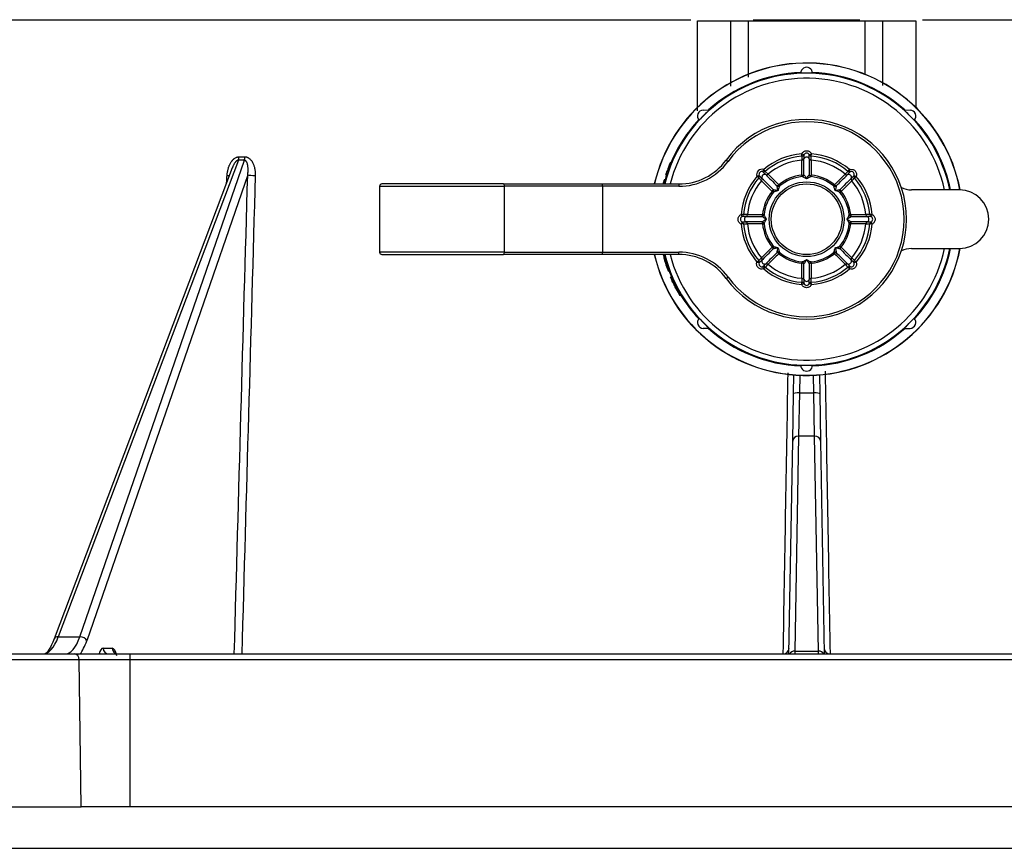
# Model space of a CAD drawing. Header units: millimetres. Extents: x 1064 to 6011, y -885 to 2276.
# Tile 5 of 36: x 1352 to 1436, y -576 to -505. Entities that reach past the tile are written whole.
import ezdxf

# ---------------------------------------------------------------- set-up
doc = ezdxf.new("R2010")
doc.units = ezdxf.units.MM
doc.header["$MEASUREMENT"] = 0

# ---------------------------------------------------------------- blocks, each defined once
blk = doc.blocks.new('Links')
for p, q in [((698.084, 217.707), (819.728, 217.707)), ((820.292, 217.607), (823.117, 217.607)), ((820.294, 209.935), (820.292, 217.607)), ((823.117, 217.607), (824.595, 217.607)), ((823.119, 212.056), (823.117, 217.607)), ((824.595, 217.607), (834.559, 217.607)), ((824.595, 217.607), (824.597, 212.813)), ((825.031, 217.707), (834.116, 217.707)), ((834.558, 213.008), (834.559, 217.607)), ((834.559, 217.607), (836.038, 217.607)), ((836.038, 217.607), (836.036, 212.095)), ((836.038, 217.607), (838.862, 217.607)), ((838.862, 217.607), (838.861, 210.158)), ((839.445, 217.707), (961.07, 217.707)), ((820.777, 210.012), (821.319, 210.021)), ((837.836, 210.021), (838.378, 210.012)), ((829.35, 206.203), (829.167, 206.285)), ((829.182, 206.085), (829.167, 206.285)), ((829.805, 206.203), (829.988, 206.285)), ((829.973, 206.085), (829.988, 206.285)), ((781.232, 205.739), (765.912, 165.174)), ((767.74, 165.174), (781.74, 205.739)), ((781.74, 205.739), (781.232, 205.739)), ((781.285, 206.032), (781.791, 206.032)), ((818.085, 205.52), (817.971, 205.52)), ((822.731, 205.757), (822.892, 205.639)), ((829.182, 205.748), (829.182, 205.748)), ((829.349, 205.866), (829.349, 205.865)), ((829.806, 205.865), (829.806, 205.866)), ((829.972, 205.748), (829.972, 205.748)), ((780.717, 205.097), (765.572, 164.997)), ((782.025, 204.499), (768.334, 164.829)), ((817.584, 204.523), (817.616, 204.523)), ((817.727, 204.523), (817.616, 204.523)), ((817.693, 204.77), (817.665, 204.77)), ((817.803, 204.751), (817.691, 204.751)), ((825.54, 204.436), (825.353, 204.365)), ((825.54, 204.436), (825.778, 204.197)), ((825.862, 204.758), (825.933, 204.945)), ((826.101, 204.52), (825.862, 204.758)), ((826.063, 204.794), (825.933, 204.945)), ((826.063, 204.794), (826.302, 204.555)), ((829.187, 204.345), (829.173, 204.469)), ((829.968, 204.345), (829.982, 204.469)), ((832.853, 204.555), (832.853, 204.555)), ((833.054, 204.52), (833.054, 204.52)), ((833.091, 204.794), (833.222, 204.945)), ((833.293, 204.758), (833.222, 204.945)), ((833.615, 204.436), (833.802, 204.365)), ((803.786, 203.72), (793.446, 203.72)), ((803.786, 203.72), (812.201, 203.72)), ((812.201, 203.72), (818.704, 203.72)), ((812.201, 203.52), (812.201, 203.72)), ((817.444, 204.041), (817.445, 204.052)), ((817.466, 204.041), (817.444, 204.041)), ((817.469, 204.052), (817.445, 204.052)), ((817.581, 204.06), (817.471, 204.06)), ((818.704, 203.72), (818.704, 203.52)), ((825.504, 204.234), (825.353, 204.365)), ((825.743, 203.996), (825.504, 204.234)), ((827.212, 203.657), (827.29, 203.56)), ((831.864, 203.56), (831.943, 203.657)), ((833.377, 204.197), (833.377, 204.197)), ((833.412, 203.996), (833.412, 203.996)), ((833.651, 204.234), (833.802, 204.365)), ((793.246, 203.52), (803.87, 203.52)), ((793.246, 203.52), (793.246, 197.92)), ((803.87, 197.92), (803.87, 203.52)), ((812.201, 203.52), (803.87, 203.52)), ((812.201, 203.52), (812.201, 197.92)), ((818.704, 203.52), (812.201, 203.52)), ((826.641, 203.085), (826.738, 203.007)), ((832.417, 203.007), (832.514, 203.085)), ((842.577, 203.22), (838.507, 203.22)), ((824.212, 201.116), (824.013, 201.131)), ((824.095, 200.948), (824.013, 201.131)), ((824.55, 201.115), (824.55, 201.115)), ((825.829, 201.124), (825.952, 201.111)), ((833.203, 201.111), (833.326, 201.124)), ((834.605, 201.115), (834.605, 201.115)), ((835.142, 201.131), (834.943, 201.116)), ((835.142, 201.131), (835.06, 200.948)), ((824.095, 200.492), (824.013, 200.31)), ((824.212, 200.325), (824.013, 200.31)), ((824.432, 200.948), (824.432, 200.948)), ((824.432, 200.492), (824.432, 200.492)), ((824.55, 200.325), (824.55, 200.325)), ((825.829, 200.316), (825.952, 200.33)), ((833.203, 200.33), (833.326, 200.316)), ((834.605, 200.325), (834.605, 200.325)), ((834.723, 200.948), (834.723, 200.948)), ((834.723, 200.492), (834.723, 200.492)), ((835.142, 200.31), (834.943, 200.325)), ((835.142, 200.31), (835.06, 200.492)), ((803.87, 197.92), (793.246, 197.92)), ((793.446, 197.72), (803.786, 197.72)), ((812.201, 197.72), (803.786, 197.72)), ((803.87, 197.92), (812.201, 197.92)), ((812.201, 197.92), (818.704, 197.92)), ((812.201, 197.72), (812.201, 197.92)), ((818.704, 197.72), (812.201, 197.72)), ((818.704, 197.72), (818.704, 197.92)), ((826.641, 198.355), (826.738, 198.433)), ((827.212, 197.784), (827.29, 197.881)), ((831.864, 197.881), (831.943, 197.784)), ((832.417, 198.433), (832.514, 198.355)), ((838.507, 198.22), (842.577, 198.22)), ((817.435, 197.432), (817.433, 197.432)), ((825.353, 197.076), (825.504, 197.206)), ((825.353, 197.076), (825.54, 197.005)), ((825.743, 197.445), (825.743, 197.445)), ((825.778, 197.243), (825.778, 197.243)), ((826.1, 196.921), (826.101, 196.921)), ((826.302, 196.886), (826.302, 196.886)), ((829.173, 196.971), (829.187, 197.095)), ((829.982, 196.971), (829.968, 197.095)), ((832.853, 196.886), (832.853, 196.886)), ((833.054, 196.921), (833.054, 196.921)), ((833.377, 197.243), (833.377, 197.243)), ((833.412, 197.445), (833.412, 197.445)), ((833.802, 197.076), (833.615, 197.005)), ((833.802, 197.076), (833.651, 197.206)), ((817.843, 196.524), (817.731, 196.524)), ((825.933, 196.496), (825.862, 196.683)), ((825.933, 196.496), (826.063, 196.647)), ((833.222, 196.496), (833.091, 196.647)), ((833.222, 196.496), (833.293, 196.683)), ((818.008, 195.782), (818.006, 195.782)), ((818.123, 195.782), (818.008, 195.782)), ((818.055, 195.744), (818.039, 195.744)), ((818.17, 195.744), (818.055, 195.744)), ((818.15, 195.498), (818.162, 195.498)), ((822.731, 195.684), (822.892, 195.802)), ((829.167, 195.156), (829.182, 195.355)), ((829.167, 195.156), (829.35, 195.238)), ((829.182, 195.693), (829.182, 195.693)), ((829.349, 195.575), (829.349, 195.575)), ((829.988, 195.156), (829.805, 195.238)), ((829.806, 195.575), (829.806, 195.575)), ((829.972, 195.693), (829.972, 195.693)), ((829.988, 195.156), (829.973, 195.355)), ((818.792, 194.297), (818.794, 194.297)), ((818.918, 194.297), (818.794, 194.297)), ((818.929, 194.238), (818.805, 194.238)), ((821.319, 191.419), (820.777, 191.429)), ((837.836, 191.419), (838.378, 191.429)), ((828.464, 185.87), (828.492, 187.465)), ((828.99, 187.434), (828.964, 185.931)), ((830.191, 185.931), (830.164, 187.434)), ((830.663, 187.465), (830.691, 185.87)), ((828.394, 181.825), (828.464, 185.87)), ((828.964, 185.931), (828.894, 182.254)), ((828.964, 185.931), (830.191, 185.931)), ((830.261, 182.254), (830.191, 185.931)), ((830.691, 185.87), (830.761, 181.825)), ((828.077, 163.71), (828.394, 181.825)), ((828.894, 182.254), (828.574, 163.96)), ((830.261, 182.254), (828.894, 182.254)), ((830.581, 163.96), (830.261, 182.254)), ((830.761, 181.825), (831.077, 163.71)), ((765.912, 165.174), (767.74, 165.174)), ((769.725, 164.201), (770.507, 164.201)), ((751.892, 163.71), (767.271, 163.71)), ((767.271, 163.71), (772.008, 163.71)), ((772.008, 163.71), (887.147, 163.71)), ((772.008, 163.71), (772.008, 163.218)), ((828.574, 163.96), (828.569, 163.71)), ((828.574, 163.96), (830.581, 163.96)), ((830.586, 163.71), (830.581, 163.96)), ((767.685, 163.218), (751.478, 163.218)), ((772.008, 163.218), (767.685, 163.218)), ((767.866, 150.71), (767.685, 163.218)), ((772.008, 163.218), (772.008, 150.71)), ((887.147, 163.218), (772.008, 163.218)), ((751.297, 150.71), (767.866, 150.71)), ((772.008, 150.71), (767.866, 150.71)), ((887.147, 150.71), (772.008, 150.71)), ((760.648, 147.167), (898.507, 147.167))]:
    blk.add_line(p, q)
for radius in [3.184, 3.011]:
    blk.add_circle((829.577, 200.72), radius)
for centre, radius, start, end in [((829.577, 200.72), 13.299, 10.83084, 166.96396), ((829.577, 200.72), 13.284, 10.84536, 166.94827), ((829.577, 213.154), 0.5, 359.41414, 180.58586), ((829.577, 200.72), 12.433, 11.59907, 166.03823), ((829.577, 200.72), 12.499, 92.27793, 131.92742), ((829.577, 200.72), 12.438, 87.69641, 92.30359), ((829.577, 200.72), 12.499, 48.07258, 87.72207), ((829.577, 200.72), 11.999, 12.0247, 165.52249), ((820.786, 209.512), 0.5, 91, 225.58586), ((829.577, 200.72), 12.438, 131.60182, 137.30359), ((829.577, 200.72), 12.438, 42.69641, 48.39818), ((838.369, 209.512), 0.5, 314.41414, 89), ((829.577, 200.72), 12.499, 137.27793, 157.41833), ((829.577, 200.72), 8.5, 216.3412, 143.6588), ((829.577, 200.72), 8.3, 216.3412, 143.6588), ((829.577, 200.72), 12.499, 11.53696, 42.72207), ((829.577, 200.72), 5.58, 94.21638, 130.78362), ((829.577, 200.72), 5.38, 94.21638, 130.78362), ((862.677, 205.973), 33.495, 179.80747, 180.38496), ((872.038, 206.005), 42.689, 179.73454, 180.18707), ((829.577, 206.1), 0.25, 24.21758, 155.78242), ((787.232, 206.005), 42.574, 359.81231, 0.26608), ((796.434, 205.973), 33.539, 359.61542, 0.19216), ((829.577, 200.72), 5.38, 49.21638, 85.78362), ((829.577, 200.72), 5.58, 49.21638, 85.78362), ((780.252, 206.067), 1.033, 341.53702, 358.06461), ((780.761, 206.059), 1.03, 341.93886, 358.51513), ((829.579, 200.864), 12.507, 158.14327, 161.89286), ((829.579, 200.863), 12.401, 157.94039, 161.72654), ((829.577, 200.72), 12.56, 157.53366, 159.00756), ((818.704, 208.72), 5, 270, 323.6588), ((818.704, 208.72), 5.2, 270, 323.6588), ((829.577, 200.72), 5.043, 94.49196, 130.50737), ((785.938, 205.419), 43.246, 358.74208, 0.43628), ((829.167, 205.947), 0.2, 274.51596, 335.87342), ((829.164, 205.951), 0.204, 275.10132, 335.2697), ((829.577, 205.763), 0.251, 24.11756, 155.77264), ((739.417, 205.234), 89.934, 359.54026, 0.40243), ((925.579, 205.237), 95.776, 179.62386, 180.43345), ((829.988, 205.947), 0.2, 204.12658, 265.48404), ((829.99, 205.951), 0.204, 204.7303, 264.89868), ((873.116, 205.418), 43.145, 179.56174, 181.2599), ((829.577, 200.72), 5.043, 49.49196, 85.50804), ((829.577, 200.72), 12.499, 161.81526, 164.54322), ((829.577, 200.719), 12.582, 161.22005, 162.40181), ((829.577, 200.72), 12.551, 161.26856, 162.36305), ((829.579, 200.86), 12.512, 159.60737, 161.79188), ((829.577, 200.72), 12.445, 161.10284, 162.20768), ((826.171, 204.711), 0.203, 249.72473, 309.9255), ((890.377, 267.9), 90.269, 224.59811, 225.45711), ((857.139, 234.924), 43.281, 224.56212, 226.25501), ((829.577, 200.72), 3.771, 96.15217, 128.84783), ((829.577, 200.72), 3.771, 51.15217, 83.84783), ((802.042, 234.9), 43.246, 313.74208, 315.43628), ((769.016, 267.664), 89.934, 314.54026, 315.40243), ((856.696, 181.03), 33.495, 134.80747, 135.38496), ((832.984, 204.711), 0.204, 230.10132, 290.2697), ((832.983, 204.707), 0.2, 229.51596, 290.87342), ((863.339, 174.433), 42.689, 134.73454, 135.18707), ((833.143, 204.286), 0.251, 339.11756, 110.77264), ((833.382, 204.524), 0.25, 339.21758, 110.78242), ((803.372, 234.4), 42.574, 314.81231, 315.26608), ((793.446, 203.52), 0.2, 90, 180), ((829.577, 200.72), 12.582, 164.64698, 166.20624), ((828.534, 201.098), 11.474, 165.13731, 166.78566), ((833.039, 200.06), 16.077, 166.51219, 166.81973), ((831.597, 200.318), 14.613, 165.16398, 166.50587), ((829.577, 200.72), 12.558, 164.57949, 165.75575), ((831.469, 200.34), 14.377, 165.00675, 166.39243), ((829.577, 200.72), 5.58, 139.21638, 175.78362), ((829.577, 200.72), 5.38, 139.21638, 175.78362), ((829.577, 200.72), 5.043, 139.49263, 175.50804), ((825.587, 204.127), 0.204, 320.09577, 20.25562), ((795.349, 173.135), 43.315, 43.74565, 45.43722), ((762.409, 139.933), 90.253, 44.54283, 45.40199), ((829.577, 200.72), 3.646, 96.15217, 128.84783), ((829.577, 200.72), 3.646, 51.15217, 83.84783), ((900.655, 136.03), 95.776, 134.62386, 135.43345), ((863.686, 173.255), 43.145, 134.56174, 136.2599), ((833.568, 204.127), 0.204, 159.7303, 219.89868), ((833.564, 204.126), 0.2, 159.12658, 220.48404), ((809.856, 227.87), 33.539, 314.61542, 315.19216), ((829.577, 200.72), 5.043, 4.49196, 40.50804), ((829.577, 200.72), 5.38, 4.21638, 40.78362), ((829.577, 200.72), 5.58, 4.21638, 40.78362), ((829.577, 200.72), 3.771, 141.15217, 173.84783), ((829.577, 200.72), 3.646, 141.15217, 173.84783), ((829.577, 200.72), 3.646, 6.15217, 38.84783), ((829.577, 200.72), 3.771, 6.15217, 38.84783), ((838.507, 205.22), 2, 244.20634, 270), ((842.577, 200.72), 2.5, 270, 90), ((824.325, 167.577), 33.539, 89.61542, 90.19216), ((824.347, 201.133), 0.204, 294.7303, 354.89868), ((824.35, 201.131), 0.2, 294.12658, 355.48404), ((824.88, 244.259), 43.145, 269.56174, 271.2599), ((834.276, 244.36), 43.246, 268.74208, 270.43628), ((834.83, 167.621), 33.495, 89.80747, 90.38496), ((834.808, 201.133), 0.204, 185.10132, 245.2697), ((834.804, 201.131), 0.2, 184.51596, 245.87342), ((824.198, 200.72), 0.25, 114.21758, 245.78242), ((829.577, 200.72), 5.58, 184.21638, 220.78362), ((824.293, 158.375), 42.574, 89.81231, 90.26608), ((824.293, 243.181), 42.689, 269.73454, 270.18707), ((824.325, 233.82), 33.495, 269.80747, 270.38496), ((829.577, 200.72), 5.38, 184.21638, 220.78362), ((824.535, 200.72), 0.251, 114.11756, 245.77264), ((825.061, 296.722), 95.776, 269.62386, 270.43345), ((825.064, 110.56), 89.934, 89.54026, 90.40243), ((824.347, 200.307), 0.204, 5.10132, 65.2697), ((824.35, 200.31), 0.2, 4.51596, 65.87342), ((824.879, 157.081), 43.246, 88.74208, 90.43628), ((829.577, 200.72), 5.043, 184.49196, 220.50804), ((829.577, 200.72), 3.771, 186.15217, 218.84783), ((829.577, 200.72), 3.646, 186.15217, 218.84783), ((829.577, 200.72), 3.646, 321.15217, 353.84783), ((829.577, 200.72), 3.771, 321.15217, 353.84783), ((834.275, 157.182), 43.145, 89.56174, 91.2599), ((834.091, 290.88), 89.934, 269.54026, 270.40243), ((834.094, 104.718), 95.776, 89.62386, 90.43345), ((829.577, 200.72), 5.043, 319.49196, 355.50804), ((829.577, 200.72), 5.38, 319.21638, 355.78362), ((829.577, 200.72), 5.58, 319.21638, 355.78362), ((834.808, 200.307), 0.204, 114.7303, 174.89868), ((834.804, 200.31), 0.2, 114.12658, 175.48404), ((834.83, 233.863), 33.539, 269.61542, 270.19216), ((834.62, 200.721), 0.251, 294.11756, 65.77264), ((834.862, 158.259), 42.689, 89.73454, 90.18707), ((834.862, 243.065), 42.574, 269.81231, 270.26608), ((834.957, 200.72), 0.25, 294.21758, 65.78242), ((793.446, 197.92), 0.2, 180, 270), ((829.577, 200.72), 13.299, 193.03604, 349.16916), ((829.577, 200.72), 13.284, 193.05173, 349.15464), ((827.771, 200.177), 10.679, 193.286, 201.41933), ((827.804, 200.182), 10.606, 193.42991, 201.59985), ((829.577, 200.72), 12.433, 193.96177, 348.40093), ((829.577, 200.72), 11.999, 194.47751, 347.9753), ((818.704, 192.721), 5.2, 36.3412, 90), ((818.704, 192.721), 5, 36.3412, 90), ((795.469, 228.185), 43.145, 314.56174, 316.2599), ((758.5, 265.41), 95.776, 314.62386, 315.43345), ((890.139, 133.776), 89.934, 134.54026, 135.40243), ((857.113, 166.54), 43.246, 133.74208, 135.43628), ((829.577, 200.72), 3.771, 231.15217, 263.84783), ((829.577, 200.72), 3.646, 231.15217, 263.84783), ((829.577, 200.72), 3.646, 276.15217, 308.84783), ((829.577, 200.72), 3.771, 276.15217, 308.84783), ((802.113, 166.612), 43.145, 44.56174, 46.2599), ((764.887, 129.643), 95.776, 44.62386, 45.43345), ((896.522, 261.282), 89.934, 224.54026, 225.40243), ((863.757, 228.256), 43.246, 223.74208, 225.43628), ((838.507, 196.221), 2, 90, 115.79366), ((829.577, 200.72), 12.499, 317.27793, 348.46304), ((826.502, 199.853), 9.387, 194.94237, 202.38881), ((826.194, 199.779), 9.068, 194.99828, 201.0369), ((849.299, 173.57), 33.539, 134.61542, 135.19216), ((825.773, 196.916), 0.25, 159.21758, 290.78242), ((855.783, 167.041), 42.574, 134.81231, 135.26608), ((825.587, 197.314), 0.204, 339.7303, 39.89868), ((825.591, 197.315), 0.2, 339.12658, 40.48404), ((826.012, 197.154), 0.251, 159.11756, 290.77264), ((795.816, 227.008), 42.689, 314.73454, 315.18707), ((802.458, 220.411), 33.495, 314.80747, 315.38496), ((826.172, 196.734), 0.2, 49.51596, 110.87342), ((826.171, 196.73), 0.204, 50.10132, 110.2697), ((829.577, 200.72), 5.043, 229.49196, 265.50804), ((786.039, 196.023), 43.145, 359.56174, 1.2599), ((733.575, 196.204), 95.776, 359.62386, 0.43345), ((919.737, 196.207), 89.934, 179.54026, 180.40243), ((873.217, 196.022), 43.246, 178.74208, 180.43628), ((829.577, 200.72), 5.043, 274.49196, 310.50804), ((832.983, 196.734), 0.2, 69.12658, 130.48404), ((832.984, 196.73), 0.204, 69.7303, 129.89868), ((856.727, 220.442), 33.539, 224.61542, 225.19216), ((833.144, 197.155), 0.251, 249.11756, 20.77264), ((863.257, 226.926), 42.574, 224.81231, 225.26608), ((833.382, 196.916), 0.25, 249.21758, 20.78242), ((833.568, 197.314), 0.204, 140.10132, 200.2697), ((833.564, 197.315), 0.2, 139.51596, 200.87342), ((803.29, 166.959), 42.689, 44.73454, 45.18707), ((809.887, 173.601), 33.495, 44.80747, 45.38496), ((829.577, 200.72), 12.499, 199.76538, 203.27295), ((829.577, 200.72), 5.58, 229.21638, 265.78362), ((829.577, 200.72), 5.38, 229.21638, 265.78362), ((829.577, 200.72), 5.38, 274.21638, 310.78362), ((829.577, 200.72), 5.58, 274.21638, 310.78362), ((828.205, 200.086), 11.071, 202.87842, 211.88428), ((829.577, 200.72), 12.551, 203.35717, 210.78079), ((831.288, 201.527), 14.455, 204.65147, 210.28007), ((829.577, 200.72), 12.554, 204.58438, 210.77494), ((829.577, 200.72), 12.445, 203.56829, 211.0722), ((829.167, 195.493), 0.2, 24.12659, 85.48404), ((829.164, 195.49), 0.204, 24.7303, 84.89868), ((862.721, 195.468), 33.539, 179.61542, 180.19216), ((829.578, 195.678), 0.251, 204.11756, 335.77264), ((871.923, 195.436), 42.574, 179.81231, 180.26608), ((829.577, 195.34), 0.25, 204.21758, 335.78242), ((787.116, 195.436), 42.689, 359.73454, 0.18707), ((829.99, 195.49), 0.204, 95.10132, 155.2697), ((829.988, 195.493), 0.2, 94.51596, 155.87342), ((796.478, 195.468), 33.495, 359.80747, 0.38496), ((829.577, 200.72), 12.499, 211.23861, 222.72207), ((831.25, 201.518), 14.311, 210.33917, 210.57466), ((820.786, 191.929), 0.5, 134.41414, 269), ((829.577, 200.72), 12.438, 222.69641, 228.39818), ((829.577, 200.72), 12.438, 311.60182, 317.30359), ((838.369, 191.929), 0.5, 271, 45.58586), ((829.577, 200.72), 12.499, 228.07258, 267.72207), ((829.577, 200.72), 12.499, 272.27793, 311.92742), ((829.577, 200.72), 12.438, 267.69641, 272.30359), ((829.577, 188.287), 0.5, 179.41414, 0.58586), ((827.586, 164.21), 0.5, 270, 359), ((831.569, 164.21), 0.5, 181, 270)]:
    blk.add_arc(centre, radius, start, end)
for centre, major_axis, ratio, start_param, end_param in [((829.167, 206.285), (0.2, 0), 0.999655, 4.787214, 5.86101), ((829.988, 206.285), (-0.2, 0), 0.999655, 0.422175, 1.495971), ((780.09, 204.507), (-0.499, 0.03), 0.107207, -4.32874, -3.832027), ((782.491, 204.507), (-0.5, 0.014), 0.119728, 0.372519, 1.931623), ((825.773, 204.524), (0.318, -0.318), 0.999657, 1.994232, 4.288953), ((825.353, 204.365), (0.142, 0.141), 0.999655, 4.787214, 5.86101), ((825.773, 204.524), (0.177, -0.177), 0.99911, 1.994232, 4.288953), ((825.933, 204.945), (-0.141, -0.142), 0.999655, 0.422175, 1.495971), ((829.166, 204.541), (0.2, 0), 0.36151, 4.751757, 5.869535), ((829.166, 204.541), (-0.064, -0.189), 0.92523, 0.465268, 1.727307), ((829.989, 204.541), (-0.2, 0), 0.36151, 0.41365, 1.531428), ((829.989, 204.541), (0.064, -0.189), 0.92523, 4.555878, 5.817917), ((833.222, 204.945), (0.141, -0.142), 0.999655, 4.787214, 5.86101), ((833.802, 204.365), (-0.142, 0.141), 0.999655, 0.422175, 1.495971), ((803.786, 203.52), (0, -0.2), 0.416598, 1.570796, 3.141593), ((827.167, 203.713), (-0.141, -0.142), 0.36151, 0.41365, 1.531428), ((827.167, 203.713), (-0.179, 0.088), 0.92523, 1.414285, 2.676325), ((831.988, 203.713), (-0.179, -0.088), 0.92523, 0.465268, 1.727307), ((831.988, 203.713), (0.141, -0.142), 0.36151, 4.751757, 5.869535), ((826.584, 203.131), (0.142, 0.141), 0.36151, 4.751757, 5.869535), ((826.584, 203.131), (-0.088, 0.179), 0.92523, 3.606861, 4.8689), ((832.571, 203.131), (-0.088, -0.179), 0.92523, 4.555878, 5.817917), ((832.571, 203.131), (-0.142, 0.141), 0.36151, 0.41365, 1.531428), ((824.013, 201.131), (0, -0.2), 0.999655, 0.422175, 1.495971), ((825.756, 201.132), (0, -0.2), 0.36151, 0.41365, 1.531428), ((825.756, 201.132), (-0.189, -0.064), 0.92523, 1.414285, 2.676325), ((833.399, 201.132), (-0.189, 0.064), 0.92523, 0.465268, 1.727307), ((833.399, 201.132), (0, -0.2), 0.36151, 4.751757, 5.869535), ((835.142, 201.131), (0, -0.2), 0.999655, 4.787214, 5.86101), ((824.013, 200.31), (0, 0.2), 0.999655, 4.787214, 5.86101), ((825.756, 200.308), (0, 0.2), 0.36151, 4.751757, 5.869535), ((825.756, 200.308), (-0.189, 0.064), 0.92523, 3.606861, 4.8689), ((833.399, 200.308), (-0.189, -0.064), 0.92523, 4.555878, 5.817917), ((833.399, 200.308), (0, 0.2), 0.36151, 0.41365, 1.531428), ((835.142, 200.31), (0, 0.2), 0.999655, 0.422175, 1.495971), ((803.786, 197.92), (0, -0.2), 0.416598, 0, 1.570796), ((826.584, 198.31), (0.142, -0.141), 0.36151, 0.41365, 1.531428), ((826.584, 198.31), (-0.088, -0.179), 0.92523, 1.414285, 2.676325), ((827.167, 197.727), (-0.179, -0.088), 0.92523, 3.606861, 4.8689), ((827.167, 197.727), (-0.141, 0.142), 0.36151, 4.751757, 5.869535), ((831.988, 197.727), (-0.179, 0.088), 0.92523, 4.555878, 5.817917), ((831.988, 197.727), (0.141, 0.142), 0.36151, 0.41365, 1.531428), ((832.571, 198.31), (-0.088, 0.179), 0.92523, 0.465268, 1.727307), ((832.571, 198.31), (-0.142, -0.141), 0.36151, 4.751757, 5.869535), ((825.353, 197.076), (0.142, -0.141), 0.999655, 0.422175, 1.495971), ((829.166, 196.899), (0.2, 0), 0.36151, 0.41365, 1.531428), ((829.166, 196.899), (0.064, -0.189), 0.92523, 1.414285, 2.676325), ((829.989, 196.899), (-0.064, -0.189), 0.92523, 3.606861, 4.8689), ((829.989, 196.899), (-0.2, 0), 0.36151, 4.751757, 5.869535), ((833.802, 197.076), (-0.142, -0.141), 0.999655, 4.787214, 5.86101), ((825.933, 196.496), (-0.141, 0.142), 0.999655, 4.787214, 5.86101), ((833.222, 196.496), (0.141, 0.142), 0.999655, 0.422175, 1.495971), ((829.167, 195.156), (0.2, 0), 0.999655, 0.422175, 1.495971), ((829.988, 195.156), (-0.2, 0), 0.999655, 4.787214, 5.86101), ((828.964, 185.861), (0.5, -0.009), 0.139152, 1.573225, 3.141593), ((830.191, 185.861), (0.5, 0.009), 0.139152, 0, 1.568367), ((828.894, 181.817), (0.5, -0.009), 0.874588, 1.586061, 3.141593), ((830.261, 181.817), (0.5, 0.009), 0.874588, 0, 1.555532), ((764.698, 168.709), (-0.103, -5), 0.361266, 0.007439, 0.792837), ((766.04, 164.82), (0.468, -0.177), 0.654804, 2.081623, 3.141593), ((766.399, 168.709), (-0.103, 5), 0.361266, 3.134154, 3.919552), ((767.868, 164.82), (0.473, -0.163), 0.663724, 0.504187, 2.062642), ((766.865, 168.718), (-0.103, 5.5), 0.36129, 3.560705, 3.920228), ((769.744, 163.201), (0.022, -1), 0.387437, 3.133058, 4.17015), ((770.191, 164.21), (0, 0.5), 0.932411, 1.58825, 3.141593), ((770.525, 163.201), (-0.022, 1), 0.387437, 5.07737, 6.274651), ((770.973, 164.21), (0, 0.5), 0.932411, 1.58825, 3.141593), ((767.271, 163.21), (0, 0.5), 0.828493, 4.729842, 6.283185), ((828.574, 163.523), (0.5, -0.009), 0.874588, 1.586061, 2.720841), ((830.581, 163.523), (0.5, 0.009), 0.874588, 0.420752, 1.555532)]:
    blk.add_ellipse(centre, major_axis=major_axis, ratio=ratio, start_param=start_param, end_param=end_param)
for points, knots in [([(829.167, 206.285), (829.203, 206.364), (829.261, 206.431), (829.406, 206.525), (829.492, 206.55), (829.663, 206.55), (829.75, 206.524), (829.894, 206.431), (829.952, 206.364), (829.988, 206.285)], [0, 0, 0, 0, 0.25, 0.25, 0.5, 0.5, 0.75, 0.75, 1, 1, 1, 1]), ([(780.273, 204.446), (780.276, 204.489), (780.283, 204.575), (780.3, 204.702), (780.322, 204.828), (780.35, 204.952), (780.384, 205.075), (780.412, 205.157), (780.434, 205.217), (780.442, 205.238), (780.454, 205.268), (780.458, 205.278), (780.466, 205.298), (780.488, 205.348), (780.511, 205.396), (780.55, 205.473), (780.571, 205.51), (780.616, 205.583), (780.64, 205.619), (780.672, 205.662), (780.678, 205.671), (780.692, 205.688), (780.712, 205.713), (780.732, 205.737), (780.775, 205.785), (780.805, 205.815), (780.852, 205.857), (780.869, 205.87), (780.89, 205.886), (780.894, 205.889), (780.902, 205.896), (780.907, 205.899), (780.92, 205.908), (780.928, 205.914), (780.972, 205.943), (781.009, 205.963), (781.065, 205.988), (781.085, 205.996), (781.109, 206.004), (781.114, 206.005), (781.124, 206.008), (781.139, 206.013), (781.154, 206.016), (781.204, 206.027), (781.244, 206.032), (781.285, 206.032)], [0, 0, 0, 0, 0.0625, 0.125, 0.1875, 0.25, 0.3125, 0.375, 0.375, 0.40625, 0.40625, 0.421875, 0.421875, 0.4375, 0.5, 0.5, 0.5625, 0.5625, 0.625, 0.625, 0.640625, 0.640625, 0.65625, 0.6875, 0.6875, 0.75, 0.75, 0.78125, 0.78125, 0.789062, 0.789062, 0.796875, 0.796875, 0.8125, 0.8125, 0.875, 0.875, 0.90625, 0.90625, 0.914062, 0.914062, 0.921875, 0.9375, 0.9375, 1, 1, 1, 1]), ([(781.232, 205.739), (781.217, 205.739), (781.202, 205.737), (781.183, 205.732), (781.179, 205.731), (781.171, 205.729), (781.168, 205.728), (781.156, 205.723), (781.149, 205.72), (781.127, 205.71), (781.113, 205.702), (781.093, 205.689), (781.087, 205.684), (781.074, 205.674), (781.055, 205.659), (781.037, 205.643), (781.014, 205.62), (781.003, 205.608), (780.987, 205.59), (780.982, 205.584), (780.972, 205.572), (780.956, 205.553), (780.942, 205.534), (780.915, 205.495), (780.897, 205.469), (780.865, 205.416), (780.849, 205.389), (780.82, 205.334), (780.806, 205.306), (780.786, 205.264), (780.78, 205.25), (780.767, 205.221), (780.749, 205.179), (780.73, 205.133), (780.718, 205.101), (780.717, 205.098)], [0, 0, 0, 0, 0.054912, 0.054912, 0.068641, 0.068641, 0.082369, 0.082369, 0.109825, 0.109825, 0.164737, 0.164737, 0.192193, 0.192193, 0.21965, 0.274562, 0.274562, 0.329475, 0.329475, 0.356931, 0.356931, 0.384387, 0.439299, 0.439299, 0.549124, 0.549124, 0.658949, 0.658949, 0.768774, 0.768774, 0.823686, 0.823686, 0.878599, 0.988424, 1, 1, 1, 1]), ([(782.025, 204.499), (782.033, 204.557), (782.04, 204.616), (782.051, 204.732), (782.054, 204.79), (782.058, 204.906), (782.058, 204.963), (782.056, 205.049), (782.053, 205.105), (782.049, 205.162), (782.042, 205.218), (782.039, 205.246), (782.03, 205.302), (782.025, 205.33), (782.016, 205.372), (782.013, 205.386), (782.008, 205.406), (782.006, 205.413), (782.002, 205.427), (782, 205.434), (781.991, 205.468), (781.982, 205.494), (781.969, 205.527), (781.966, 205.533), (781.96, 205.546), (781.957, 205.552), (781.949, 205.571), (781.942, 205.584), (781.929, 205.608), (781.921, 205.62), (781.906, 205.642), (781.897, 205.653), (781.884, 205.668), (781.877, 205.676), (781.869, 205.683), (781.864, 205.688), (781.862, 205.69), (781.848, 205.702), (781.837, 205.71), (781.818, 205.72), (781.812, 205.723), (781.802, 205.727), (781.798, 205.729), (781.791, 205.731), (781.774, 205.736), (781.756, 205.739), (781.74, 205.739)], [0, 0, 0, 0, 0.125, 0.125, 0.25, 0.25, 0.375, 0.375, 0.4375, 0.5, 0.5, 0.5625, 0.5625, 0.625, 0.625, 0.65625, 0.65625, 0.671875, 0.671875, 0.6875, 0.6875, 0.75, 0.75, 0.765625, 0.765625, 0.78125, 0.78125, 0.8125, 0.8125, 0.84375, 0.84375, 0.875, 0.875, 0.890625, 0.898438, 0.898438, 0.90625, 0.90625, 0.9375, 0.9375, 0.953125, 0.953125, 0.960938, 0.960938, 0.96875, 1, 1, 1, 1]), ([(781.791, 206.032), (781.832, 206.032), (781.872, 206.027), (781.93, 206.014), (781.949, 206.009), (781.978, 205.999), (781.992, 205.994), (782.01, 205.986), (782.02, 205.982), (782.043, 205.972), (782.078, 205.954), (782.129, 205.921), (782.169, 205.891), (782.193, 205.871), (782.204, 205.861), (782.208, 205.857), (782.215, 205.851), (782.249, 205.819), (782.28, 205.786), (782.331, 205.723), (782.355, 205.69), (782.389, 205.638), (782.4, 205.621), (782.421, 205.585), (782.431, 205.567), (782.46, 205.512), (782.478, 205.474), (782.511, 205.398), (782.526, 205.36), (782.554, 205.281), (782.579, 205.202), (782.599, 205.12), (782.611, 205.069), (782.613, 205.059), (782.617, 205.038), (782.619, 205.027), (782.625, 204.996), (782.636, 204.934), (782.651, 204.829), (782.662, 204.702), (782.668, 204.575), (782.667, 204.489), (782.666, 204.446)], [0, 0, 0, 0, 0.0625, 0.0625, 0.09375, 0.09375, 0.109375, 0.117188, 0.125, 0.125, 0.15625, 0.1875, 0.21875, 0.234375, 0.234375, 0.242188, 0.242188, 0.25, 0.3125, 0.3125, 0.375, 0.375, 0.40625, 0.40625, 0.4375, 0.4375, 0.5, 0.5, 0.5625, 0.5625, 0.625, 0.6875, 0.6875, 0.703125, 0.703125, 0.71875, 0.71875, 0.75, 0.8125, 0.875, 0.9375, 1, 1, 1, 1]), ([(826.101, 204.52), (826.085, 204.525), (826.054, 204.535), (826.004, 204.538), (825.955, 204.531), (825.909, 204.516), (825.868, 204.493), (825.822, 204.454), (825.755, 204.362), (825.769, 204.264), (825.778, 204.197)], [0, 0, 0, 0, 0.085901, 0.173234, 0.260303, 0.345442, 0.427194, 0.504447, 0.663684, 1, 1, 1, 1]), ([(833.222, 204.945), (833.303, 204.976), (833.392, 204.982), (833.561, 204.946), (833.639, 204.903), (833.76, 204.782), (833.803, 204.703), (833.839, 204.535), (833.833, 204.446), (833.802, 204.365)], [0, 0, 0, 0, 0.25, 0.25, 0.5, 0.5, 0.75, 0.75, 1, 1, 1, 1]), ([(832.086, 203.172), (832.144, 203.185), (832.2, 203.199), (832.251, 203.211), (832.29, 203.219), (832.327, 203.226), (832.359, 203.232)], [0.5627536, 0.5627536, 0.5627536, 0.5627536, 0.7510895, 0.7510895, 0.7510895, 0.8931537, 0.8931537, 0.8931537, 0.8931537]), ([(824.013, 200.31), (823.934, 200.346), (823.867, 200.404), (823.773, 200.549), (823.748, 200.635), (823.748, 200.806), (823.773, 200.893), (823.866, 201.037), (823.934, 201.095), (824.013, 201.131)], [0, 0, 0, 0, 0.25, 0.25, 0.5, 0.5, 0.75, 0.75, 1, 1, 1, 1]), ([(835.142, 201.131), (835.221, 201.095), (835.288, 201.037), (835.382, 200.892), (835.407, 200.806), (835.407, 200.635), (835.382, 200.548), (835.288, 200.404), (835.221, 200.346), (835.142, 200.31)], [0, 0, 0, 0, 0.25, 0.25, 0.5, 0.5, 0.75, 0.75, 1, 1, 1, 1]), ([(826.07, 200.761), (826.02, 200.792), (825.97, 200.822), (825.926, 200.85), (825.893, 200.872), (825.861, 200.892), (825.835, 200.911)], [0.5627536, 0.5627536, 0.5627536, 0.5627536, 0.7510895, 0.7510895, 0.7510895, 0.8931537, 0.8931537, 0.8931537, 0.8931537]), ([(825.933, 196.496), (825.852, 196.465), (825.763, 196.458), (825.594, 196.495), (825.516, 196.538), (825.395, 196.659), (825.351, 196.738), (825.315, 196.906), (825.322, 196.994), (825.353, 197.076)], [0, 0, 0, 0, 0.25, 0.25, 0.5, 0.5, 0.75, 0.75, 1, 1, 1, 1]), ([(833.802, 197.076), (833.833, 196.994), (833.84, 196.906), (833.803, 196.737), (833.76, 196.659), (833.639, 196.537), (833.56, 196.494), (833.392, 196.458), (833.303, 196.465), (833.222, 196.496)], [0, 0, 0, 0, 0.25, 0.25, 0.5, 0.5, 0.75, 0.75, 1, 1, 1, 1]), ([(818.039, 195.744), (818.16, 195.462), (818.295, 195.179), (818.501, 194.781), (818.566, 194.663), (818.65, 194.507), (818.665, 194.478), (818.647, 194.501), (818.542, 194.677), (818.337, 195.07), (818.266, 195.213), (818.133, 195.496), (818.069, 195.638), (818.008, 195.782)], [0, 0, 0, 0, 0.25, 0.25, 0.375, 0.375, 0.5, 0.5, 0.75, 0.75, 0.875, 0.875, 1, 1, 1, 1]), ([(829.988, 195.156), (829.952, 195.077), (829.894, 195.009), (829.749, 194.916), (829.663, 194.891), (829.492, 194.891), (829.405, 194.916), (829.261, 195.009), (829.203, 195.077), (829.167, 195.156)], [0, 0, 0, 0, 0.25, 0.25, 0.5, 0.5, 0.75, 0.75, 1, 1, 1, 1])]:
    blk.add_open_spline(points, degree=3, knots=knots)
for points in [[(780.236, 203.823), (780.248, 204.031), (780.261, 204.239), (780.273, 204.446)], [(780.882, 163.71), (781.263, 177.306), (781.644, 190.902), (782.025, 204.499)], [(782.666, 204.446), (782.285, 190.867), (781.903, 177.289), (781.522, 163.71)], [(829.349, 204.512), (829.36, 204.498), (829.375, 204.479), (829.391, 204.456)], [(829.391, 204.456), (829.408, 204.433), (829.426, 204.405), (829.445, 204.376)], [(829.707, 204.372), (829.729, 204.405), (829.75, 204.436), (829.768, 204.463)], [(829.768, 204.463), (829.774, 204.47), (829.779, 204.477), (829.784, 204.484)], [(829.784, 204.484), (829.792, 204.495), (829.8, 204.504), (829.806, 204.512)], [(827.062, 203.528), (827.06, 203.541), (827.059, 203.553), (827.058, 203.563)], [(827.29, 203.56), (827.28, 203.546), (827.269, 203.525), (827.259, 203.503)], [(829.257, 204.325), (829.231, 204.335), (829.206, 204.342), (829.187, 204.345)], [(829.347, 204.284), (829.316, 204.3), (829.285, 204.314), (829.257, 204.325)], [(829.469, 204.219), (829.428, 204.242), (829.387, 204.265), (829.347, 204.284)], [(829.445, 204.376), (829.468, 204.341), (829.491, 204.302), (829.516, 204.262)], [(829.521, 204.19), (829.503, 204.199), (829.486, 204.209), (829.469, 204.219)], [(829.516, 204.262), (829.525, 204.247), (829.535, 204.231), (829.546, 204.215)], [(829.543, 204.179), (829.536, 204.182), (829.528, 204.186), (829.521, 204.19)], [(829.564, 204.172), (829.557, 204.173), (829.55, 204.176), (829.543, 204.179)], [(829.546, 204.215), (829.55, 204.209), (829.554, 204.203), (829.558, 204.197)], [(829.558, 204.197), (829.561, 204.193), (829.565, 204.189), (829.57, 204.186)], [(829.575, 204.17), (829.571, 204.17), (829.567, 204.171), (829.564, 204.172)], [(829.57, 204.186), (829.571, 204.185), (829.572, 204.184), (829.574, 204.183)], [(829.574, 204.183), (829.575, 204.183), (829.575, 204.183), (829.576, 204.183)], [(829.586, 204.171), (829.583, 204.17), (829.579, 204.17), (829.575, 204.17)], [(829.576, 204.183), (829.577, 204.183), (829.578, 204.183), (829.58, 204.183)], [(829.58, 204.183), (829.581, 204.183), (829.582, 204.184), (829.582, 204.184)], [(829.582, 204.184), (829.586, 204.185), (829.588, 204.188), (829.591, 204.19)], [(829.601, 204.175), (829.596, 204.173), (829.591, 204.172), (829.586, 204.171)], [(829.591, 204.19), (829.602, 204.201), (829.61, 204.215), (829.618, 204.228)], [(829.649, 204.198), (829.633, 204.189), (829.618, 204.181), (829.601, 204.175)], [(829.618, 204.228), (829.649, 204.278), (829.679, 204.327), (829.707, 204.372)], [(829.802, 204.282), (829.753, 204.257), (829.701, 204.227), (829.649, 204.198)], [(829.905, 204.327), (829.873, 204.316), (829.838, 204.3), (829.802, 204.282)], [(829.968, 204.345), (829.951, 204.343), (829.928, 204.336), (829.905, 204.327)], [(831.9, 203.495), (831.888, 203.521), (831.876, 203.544), (831.864, 203.56)], [(832.097, 203.563), (832.095, 203.545), (832.092, 203.521), (832.087, 203.494)], [(826.734, 203.24), (826.752, 203.238), (826.777, 203.235), (826.804, 203.23)], [(826.802, 203.042), (826.777, 203.031), (826.754, 203.019), (826.738, 203.007)], [(826.895, 203.078), (826.862, 203.067), (826.83, 203.055), (826.802, 203.042)], [(826.804, 203.23), (826.832, 203.225), (826.865, 203.219), (826.899, 203.212)], [(827.027, 203.117), (826.981, 203.105), (826.936, 203.092), (826.895, 203.078)], [(826.899, 203.212), (826.94, 203.203), (826.984, 203.192), (827.029, 203.181)], [(827.084, 203.134), (827.065, 203.128), (827.046, 203.123), (827.027, 203.117)], [(827.029, 203.181), (827.047, 203.177), (827.065, 203.173), (827.084, 203.169)], [(827.066, 203.501), (827.065, 203.511), (827.063, 203.519), (827.062, 203.528)], [(827.087, 203.394), (827.079, 203.433), (827.071, 203.47), (827.066, 203.501)], [(827.084, 203.169), (827.091, 203.167), (827.098, 203.166), (827.105, 203.165)], [(827.107, 203.142), (827.1, 203.139), (827.092, 203.136), (827.084, 203.134)], [(827.126, 203.229), (827.113, 203.287), (827.098, 203.343), (827.087, 203.394)], [(827.105, 203.165), (827.111, 203.165), (827.116, 203.164), (827.122, 203.165)], [(827.127, 203.151), (827.121, 203.147), (827.114, 203.144), (827.107, 203.142)], [(827.122, 203.165), (827.123, 203.165), (827.125, 203.166), (827.126, 203.167)], [(827.133, 203.183), (827.133, 203.199), (827.129, 203.214), (827.126, 203.229)], [(827.126, 203.167), (827.127, 203.167), (827.127, 203.167), (827.128, 203.168)], [(827.136, 203.158), (827.133, 203.155), (827.13, 203.153), (827.127, 203.151)], [(827.128, 203.168), (827.129, 203.168), (827.13, 203.169), (827.13, 203.17)], [(827.13, 203.17), (827.131, 203.171), (827.131, 203.172), (827.132, 203.173)], [(827.132, 203.173), (827.133, 203.176), (827.133, 203.18), (827.133, 203.183)], [(827.144, 203.166), (827.142, 203.163), (827.139, 203.16), (827.136, 203.158)], [(827.151, 203.179), (827.149, 203.175), (827.147, 203.171), (827.144, 203.166)], [(827.169, 203.23), (827.164, 203.213), (827.159, 203.196), (827.151, 203.179)], [(827.218, 203.398), (827.201, 203.345), (827.186, 203.288), (827.169, 203.23)], [(827.259, 203.503), (827.244, 203.472), (827.231, 203.436), (827.218, 203.398)], [(831.935, 203.403), (831.924, 203.436), (831.912, 203.468), (831.9, 203.495)], [(831.974, 203.271), (831.962, 203.316), (831.949, 203.361), (831.935, 203.403)], [(831.991, 203.213), (831.985, 203.233), (831.98, 203.252), (831.974, 203.271)], [(831.999, 203.19), (831.996, 203.198), (831.993, 203.206), (831.991, 203.213)], [(832.008, 203.171), (832.004, 203.177), (832.001, 203.184), (831.999, 203.19)], [(832.015, 203.162), (832.012, 203.164), (832.01, 203.167), (832.008, 203.171)], [(832.024, 203.154), (832.02, 203.156), (832.018, 203.159), (832.015, 203.162)], [(832.022, 203.193), (832.022, 203.187), (832.021, 203.181), (832.022, 203.176)], [(832.026, 203.214), (832.024, 203.207), (832.023, 203.2), (832.022, 203.193)], [(832.022, 203.176), (832.023, 203.175), (832.023, 203.173), (832.024, 203.172)], [(832.024, 203.172), (832.024, 203.171), (832.024, 203.17), (832.025, 203.17)], [(832.037, 203.146), (832.032, 203.148), (832.028, 203.151), (832.024, 203.154)], [(832.025, 203.17), (832.026, 203.169), (832.026, 203.168), (832.027, 203.167)], [(832.038, 203.269), (832.034, 203.251), (832.03, 203.232), (832.026, 203.214)], [(832.027, 203.167), (832.028, 203.167), (832.029, 203.166), (832.03, 203.166)], [(832.03, 203.166), (832.033, 203.165), (832.037, 203.165), (832.04, 203.165)], [(832.087, 203.129), (832.07, 203.134), (832.053, 203.139), (832.037, 203.146)], [(832.069, 203.399), (832.06, 203.358), (832.049, 203.314), (832.038, 203.269)], [(832.04, 203.165), (832.056, 203.165), (832.071, 203.169), (832.086, 203.172)], [(832.087, 203.494), (832.082, 203.465), (832.076, 203.433), (832.069, 203.399)], [(832.255, 203.079), (832.202, 203.097), (832.145, 203.112), (832.087, 203.129)], [(832.36, 203.039), (832.329, 203.053), (832.293, 203.067), (832.255, 203.079)], [(832.359, 203.232), (832.368, 203.233), (832.376, 203.234), (832.385, 203.236)], [(832.417, 203.007), (832.403, 203.018), (832.382, 203.029), (832.36, 203.039)], [(832.385, 203.236), (832.398, 203.237), (832.41, 203.239), (832.42, 203.24)], [(825.952, 201.111), (825.955, 201.093), (825.962, 201.071), (825.97, 201.048)], [(825.97, 201.048), (825.982, 201.016), (825.998, 200.981), (826.016, 200.945)], [(833.182, 201.04), (833.192, 201.067), (833.199, 201.092), (833.203, 201.111)], [(825.814, 200.927), (825.803, 200.935), (825.793, 200.943), (825.786, 200.949)], [(825.786, 200.492), (825.799, 200.503), (825.819, 200.518), (825.841, 200.534)], [(825.835, 200.911), (825.828, 200.917), (825.82, 200.922), (825.814, 200.927)], [(825.841, 200.534), (825.865, 200.551), (825.892, 200.569), (825.922, 200.588)], [(825.922, 200.588), (825.957, 200.611), (825.996, 200.634), (826.035, 200.659)], [(825.973, 200.4), (825.963, 200.374), (825.955, 200.349), (825.952, 200.33)], [(826.014, 200.49), (825.998, 200.459), (825.984, 200.428), (825.973, 200.4)], [(826.079, 200.612), (826.056, 200.571), (826.033, 200.53), (826.014, 200.49)], [(826.016, 200.945), (826.041, 200.896), (826.071, 200.844), (826.1, 200.792)], [(826.035, 200.659), (826.051, 200.668), (826.067, 200.678), (826.083, 200.689)], [(826.108, 200.734), (826.096, 200.744), (826.083, 200.752), (826.07, 200.761)], [(826.108, 200.664), (826.099, 200.646), (826.089, 200.629), (826.079, 200.612)], [(826.083, 200.689), (826.089, 200.692), (826.095, 200.696), (826.1, 200.701)], [(826.1, 200.792), (826.108, 200.776), (826.117, 200.761), (826.123, 200.744)], [(826.1, 200.701), (826.105, 200.704), (826.109, 200.708), (826.112, 200.713)], [(826.114, 200.725), (826.112, 200.728), (826.11, 200.731), (826.108, 200.734)], [(826.119, 200.686), (826.115, 200.678), (826.112, 200.671), (826.108, 200.664)], [(826.112, 200.713), (826.113, 200.714), (826.114, 200.715), (826.114, 200.717)], [(826.115, 200.723), (826.114, 200.723), (826.114, 200.724), (826.114, 200.725)], [(826.114, 200.717), (826.115, 200.717), (826.115, 200.718), (826.115, 200.719)], [(826.115, 200.719), (826.115, 200.72), (826.115, 200.721), (826.115, 200.723)], [(826.126, 200.707), (826.124, 200.699), (826.122, 200.693), (826.119, 200.686)], [(826.123, 200.744), (826.125, 200.739), (826.126, 200.734), (826.127, 200.729)], [(826.128, 200.718), (826.127, 200.714), (826.127, 200.71), (826.126, 200.707)], [(826.127, 200.729), (826.128, 200.725), (826.128, 200.722), (826.128, 200.718)], [(833.027, 200.723), (833.027, 200.727), (833.028, 200.73), (833.029, 200.734)], [(833.028, 200.711), (833.027, 200.715), (833.027, 200.719), (833.027, 200.723)], [(833.032, 200.697), (833.03, 200.702), (833.029, 200.706), (833.028, 200.711)], [(833.029, 200.734), (833.03, 200.741), (833.033, 200.748), (833.036, 200.755)], [(833.055, 200.649), (833.047, 200.664), (833.038, 200.68), (833.032, 200.697)], [(833.036, 200.755), (833.039, 200.762), (833.043, 200.769), (833.047, 200.777)], [(833.043, 200.728), (833.042, 200.727), (833.041, 200.725), (833.04, 200.724)], [(833.04, 200.724), (833.04, 200.723), (833.04, 200.722), (833.04, 200.722)], [(833.04, 200.722), (833.04, 200.721), (833.04, 200.719), (833.04, 200.718)], [(833.04, 200.718), (833.04, 200.717), (833.041, 200.716), (833.041, 200.715)], [(833.041, 200.715), (833.043, 200.712), (833.045, 200.71), (833.047, 200.707)], [(833.054, 200.74), (833.05, 200.736), (833.046, 200.733), (833.043, 200.728)], [(833.047, 200.777), (833.056, 200.794), (833.066, 200.812), (833.076, 200.829)], [(833.047, 200.707), (833.058, 200.696), (833.072, 200.688), (833.085, 200.68)], [(833.072, 200.752), (833.066, 200.748), (833.06, 200.744), (833.054, 200.74)], [(833.139, 200.495), (833.114, 200.545), (833.084, 200.596), (833.055, 200.649)], [(833.12, 200.782), (833.104, 200.772), (833.088, 200.763), (833.072, 200.752)], [(833.076, 200.829), (833.099, 200.87), (833.122, 200.911), (833.141, 200.95)], [(833.085, 200.68), (833.135, 200.648), (833.185, 200.619), (833.229, 200.591)], [(833.233, 200.853), (833.198, 200.83), (833.159, 200.806), (833.12, 200.782)], [(833.184, 200.393), (833.173, 200.424), (833.157, 200.459), (833.139, 200.495)], [(833.141, 200.95), (833.157, 200.982), (833.171, 201.012), (833.182, 201.04)], [(833.203, 200.33), (833.2, 200.347), (833.193, 200.369), (833.184, 200.393)], [(833.229, 200.591), (833.262, 200.569), (833.293, 200.548), (833.32, 200.529)], [(833.313, 200.907), (833.29, 200.89), (833.262, 200.872), (833.233, 200.853)], [(833.369, 200.949), (833.356, 200.938), (833.336, 200.923), (833.313, 200.907)], [(833.32, 200.529), (833.327, 200.524), (833.334, 200.519), (833.341, 200.514)], [(833.341, 200.514), (833.352, 200.506), (833.362, 200.498), (833.369, 200.492)], [(826.77, 198.205), (826.757, 198.203), (826.744, 198.202), (826.734, 198.201)], [(826.738, 198.433), (826.752, 198.423), (826.772, 198.412), (826.795, 198.401)], [(826.796, 198.209), (826.787, 198.208), (826.778, 198.206), (826.77, 198.205)], [(826.795, 198.401), (826.826, 198.387), (826.862, 198.374), (826.9, 198.361)], [(826.904, 198.23), (826.865, 198.222), (826.828, 198.214), (826.796, 198.209)], [(826.9, 198.361), (826.953, 198.344), (827.01, 198.328), (827.068, 198.312)], [(827.069, 198.269), (827.011, 198.256), (826.955, 198.241), (826.904, 198.23)], [(827.058, 197.877), (827.059, 197.895), (827.063, 197.92), (827.068, 197.947)], [(827.068, 198.312), (827.085, 198.307), (827.102, 198.302), (827.118, 198.294)], [(827.068, 197.947), (827.072, 197.975), (827.079, 198.008), (827.086, 198.042)], [(827.115, 198.276), (827.099, 198.276), (827.084, 198.272), (827.069, 198.269)], [(827.086, 198.042), (827.095, 198.083), (827.105, 198.127), (827.116, 198.172)], [(827.125, 198.275), (827.121, 198.276), (827.118, 198.276), (827.115, 198.276)], [(827.116, 198.172), (827.121, 198.19), (827.125, 198.208), (827.129, 198.227)], [(827.118, 198.294), (827.123, 198.292), (827.127, 198.29), (827.131, 198.287)], [(827.127, 198.273), (827.127, 198.274), (827.126, 198.274), (827.125, 198.275)], [(827.13, 198.271), (827.129, 198.272), (827.128, 198.273), (827.127, 198.273)], [(827.129, 198.227), (827.13, 198.234), (827.132, 198.241), (827.133, 198.248)], [(827.131, 198.269), (827.131, 198.27), (827.13, 198.27), (827.13, 198.271)], [(827.131, 198.287), (827.134, 198.285), (827.137, 198.282), (827.14, 198.279)], [(827.133, 198.265), (827.132, 198.266), (827.132, 198.268), (827.131, 198.269)], [(827.133, 198.248), (827.133, 198.253), (827.134, 198.259), (827.133, 198.265)], [(827.14, 198.279), (827.142, 198.276), (827.145, 198.273), (827.147, 198.27)], [(827.147, 198.27), (827.151, 198.264), (827.153, 198.257), (827.156, 198.25)], [(827.156, 198.25), (827.159, 198.243), (827.162, 198.235), (827.164, 198.227)], [(827.164, 198.227), (827.17, 198.208), (827.175, 198.189), (827.18, 198.17)], [(827.18, 198.17), (827.193, 198.124), (827.206, 198.079), (827.22, 198.038)], [(827.22, 198.038), (827.231, 198.005), (827.243, 197.973), (827.255, 197.945)], [(827.255, 197.945), (827.267, 197.92), (827.279, 197.897), (827.29, 197.881)], [(831.864, 197.881), (831.875, 197.895), (831.886, 197.915), (831.896, 197.938)], [(831.896, 197.938), (831.91, 197.969), (831.924, 198.005), (831.937, 198.043)], [(831.937, 198.043), (831.954, 198.095), (831.969, 198.153), (831.986, 198.211)], [(831.986, 198.211), (831.991, 198.228), (831.996, 198.245), (832.003, 198.261)], [(832.003, 198.261), (832.006, 198.266), (832.008, 198.27), (832.011, 198.274)], [(832.011, 198.274), (832.013, 198.277), (832.016, 198.28), (832.019, 198.283)], [(832.019, 198.283), (832.021, 198.285), (832.024, 198.288), (832.028, 198.29)], [(832.023, 198.268), (832.022, 198.264), (832.022, 198.261), (832.022, 198.257)], [(832.022, 198.257), (832.022, 198.242), (832.026, 198.227), (832.029, 198.212)], [(832.024, 198.27), (832.024, 198.269), (832.023, 198.268), (832.023, 198.268)], [(832.027, 198.273), (832.026, 198.272), (832.025, 198.271), (832.024, 198.27)], [(832.029, 198.274), (832.028, 198.274), (832.027, 198.273), (832.027, 198.273)], [(832.028, 198.29), (832.034, 198.293), (832.041, 198.296), (832.047, 198.299)], [(832.033, 198.276), (832.032, 198.275), (832.03, 198.275), (832.029, 198.274)], [(832.029, 198.212), (832.042, 198.154), (832.056, 198.098), (832.068, 198.047)], [(832.05, 198.275), (832.044, 198.276), (832.039, 198.277), (832.033, 198.276)], [(832.047, 198.299), (832.055, 198.302), (832.063, 198.304), (832.071, 198.307)], [(832.071, 198.272), (832.064, 198.273), (832.057, 198.275), (832.05, 198.275)], [(832.068, 198.047), (832.076, 198.008), (832.083, 197.971), (832.089, 197.939)], [(832.071, 198.307), (832.09, 198.313), (832.109, 198.318), (832.128, 198.323)], [(832.126, 198.259), (832.108, 198.264), (832.089, 198.268), (832.071, 198.272)], [(832.089, 197.939), (832.09, 197.93), (832.091, 197.921), (832.093, 197.913)], [(832.093, 197.913), (832.095, 197.9), (832.096, 197.887), (832.097, 197.877)], [(832.256, 198.229), (832.215, 198.238), (832.171, 198.248), (832.126, 198.259)], [(832.128, 198.323), (832.174, 198.336), (832.218, 198.349), (832.26, 198.363)], [(832.351, 198.21), (832.322, 198.215), (832.29, 198.222), (832.256, 198.229)], [(832.26, 198.363), (832.293, 198.374), (832.325, 198.386), (832.352, 198.398)], [(832.42, 198.201), (832.403, 198.202), (832.378, 198.206), (832.351, 198.21)], [(832.352, 198.398), (832.378, 198.41), (832.401, 198.422), (832.417, 198.433)], [(817.511, 197.626), (817.505, 197.653), (817.502, 197.669), (817.501, 197.675)], [(817.538, 197.517), (817.527, 197.562), (817.517, 197.6), (817.511, 197.626)], [(817.571, 197.394), (817.558, 197.44), (817.547, 197.482), (817.538, 197.517)], [(817.621, 197.216), (817.603, 197.278), (817.586, 197.339), (817.571, 197.394)], [(817.727, 196.871), (817.69, 196.986), (817.654, 197.103), (817.621, 197.216)], [(817.846, 196.524), (817.804, 196.639), (817.765, 196.754), (817.727, 196.871)], [(829.187, 197.095), (829.204, 197.098), (829.226, 197.105), (829.25, 197.113)], [(829.25, 197.113), (829.281, 197.125), (829.317, 197.141), (829.352, 197.159)], [(829.371, 196.957), (829.363, 196.946), (829.355, 196.936), (829.349, 196.928)], [(829.352, 197.159), (829.402, 197.184), (829.453, 197.214), (829.506, 197.243)], [(829.387, 196.978), (829.381, 196.971), (829.376, 196.963), (829.371, 196.957)], [(829.448, 197.069), (829.426, 197.035), (829.405, 197.004), (829.387, 196.978)], [(829.537, 197.213), (829.506, 197.163), (829.476, 197.113), (829.448, 197.069)], [(829.506, 197.243), (829.522, 197.251), (829.537, 197.26), (829.554, 197.266)], [(829.564, 197.25), (829.553, 197.239), (829.545, 197.226), (829.537, 197.213)], [(829.554, 197.266), (829.559, 197.268), (829.563, 197.269), (829.568, 197.27)], [(829.572, 197.257), (829.569, 197.255), (829.567, 197.253), (829.564, 197.25)], [(829.568, 197.27), (829.572, 197.27), (829.576, 197.271), (829.58, 197.271)], [(829.575, 197.258), (829.574, 197.257), (829.573, 197.257), (829.572, 197.257)], [(829.579, 197.258), (829.578, 197.258), (829.576, 197.258), (829.575, 197.258)], [(829.581, 197.257), (829.58, 197.257), (829.58, 197.258), (829.579, 197.258)], [(829.58, 197.271), (829.584, 197.27), (829.588, 197.27), (829.591, 197.269)], [(829.585, 197.255), (829.584, 197.256), (829.582, 197.257), (829.581, 197.257)], [(829.597, 197.243), (829.593, 197.248), (829.59, 197.252), (829.585, 197.255)], [(829.591, 197.269), (829.598, 197.267), (829.605, 197.265), (829.612, 197.262)], [(829.609, 197.226), (829.605, 197.232), (829.601, 197.238), (829.597, 197.243)], [(829.639, 197.178), (829.629, 197.194), (829.62, 197.21), (829.609, 197.226)], [(829.612, 197.262), (829.619, 197.258), (829.627, 197.255), (829.634, 197.251)], [(829.634, 197.251), (829.652, 197.241), (829.669, 197.232), (829.686, 197.222)], [(829.71, 197.064), (829.687, 197.1), (829.663, 197.138), (829.639, 197.178)], [(829.686, 197.222), (829.727, 197.199), (829.768, 197.176), (829.807, 197.157)], [(829.764, 196.984), (829.747, 197.008), (829.729, 197.035), (829.71, 197.064)], [(829.806, 196.928), (829.795, 196.942), (829.78, 196.962), (829.764, 196.984)], [(829.807, 197.157), (829.839, 197.141), (829.869, 197.127), (829.898, 197.116)], [(829.898, 197.116), (829.924, 197.106), (829.949, 197.098), (829.968, 197.095)], [(827.586, 163.71), (827.724, 171.688), (827.863, 179.667), (828.002, 187.645)], [(831.15, 187.781), (831.29, 179.757), (831.43, 171.733), (831.569, 163.71)], [(765.57, 164.991), (765.256, 164.25), (764.995, 163.831), (764.786, 163.734)]]:
    blk.add_open_spline(points, degree=3)

msp = doc.modelspace()

# ---------------------------------------------------------------- block references
msp.add_blockref('Links', (589.397, -723.005))

doc.saveas('drawing.dxf')
